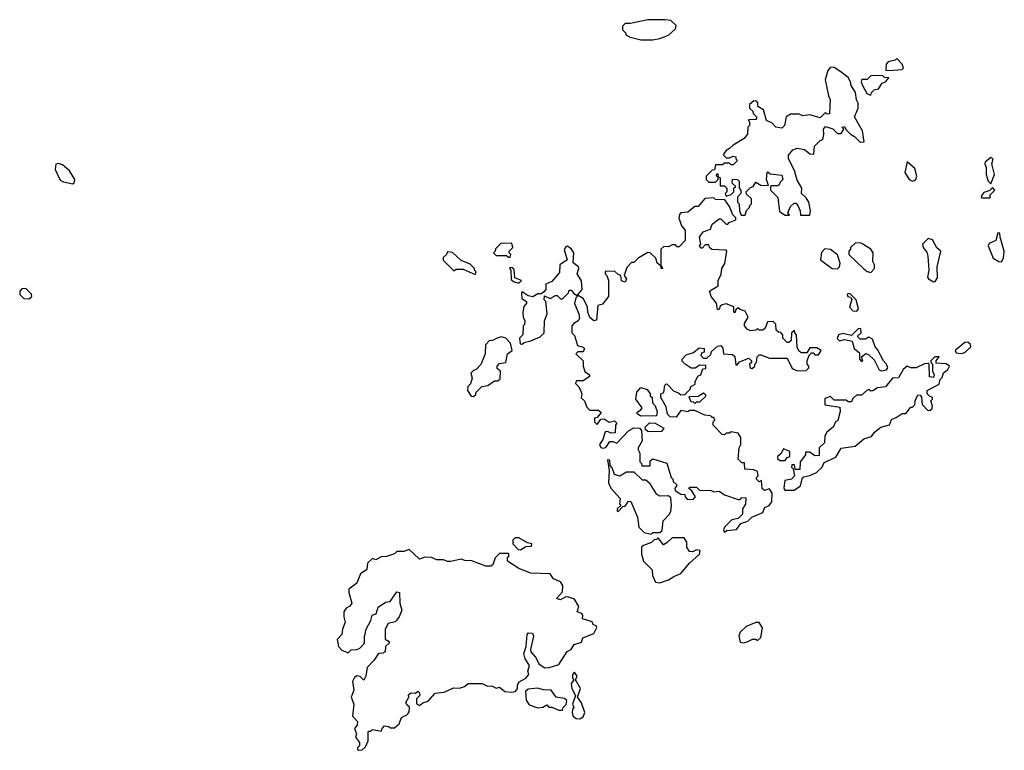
# Model space of a CAD drawing. Extents: x 2710666 to 2828562, y 857017 to 964538.
# Tile 93 of 138: x 2728380 to 2734032, y 935230 to 939422. Entities that reach past the tile are written whole.
import ezdxf

# ---------------------------------------------------------------- set-up
doc = ezdxf.new("R2010")
doc.units = 0

msp = doc.modelspace()

# ---------------------------------------------------------------- linework, layer by layer
at = {"layer": '0CON05XD'}
for points in [[(2732015, 939306.7), (2732055, 939313.8), (2732105, 939333.3), (2732145, 939370), (2732148.3, 939388.3), (2732117, 939417), (2732085, 939422.5), (2731985, 939422.5), (2731885, 939400), (2731855, 939400), (2731840, 939385), (2731840, 939365), (2731860, 939345), (2731860, 939335), (2731885, 939322.5), (2731945, 939307.5), (2732015, 939306.7)], [(2733351.7, 939131.7), (2733395, 939132.5), (2733445, 939137.5), (2733452.5, 939145), (2733445, 939167.5), (2733415, 939200), (2733405, 939190), (2733365, 939180), (2733353, 939167), (2733351.7, 939131.7)], [(2732915, 938300), (2732920, 938325), (2732910, 938375), (2732895, 938400), (2732867.5, 938425), (2732868.8, 938455), (2732842, 938502), (2732827.3, 938557.3), (2732793.8, 938625), (2732794, 938645), (2732817.5, 938675), (2732845, 938686.2), (2732885, 938677.5), (2732915, 938652.5), (2732938.3, 938651.7), (2732943, 938697), (2732975, 938730), (2732990, 938735), (2732996.7, 938763.3), (2732993.3, 938795), (2733005, 938810), (2733047, 938797), (2733075, 938770), (2733095, 938770), (2733110, 938795), (2733100, 938805), (2733115, 938810), (2733121.7, 938791.7), (2733150, 938765), (2733173, 938753), (2733205, 938720), (2733228.3, 938721.7), (2733217.5, 938785), (2733172.5, 938865), (2733192.5, 938915), (2733193, 938943), (2733183.6, 938963.6), (2733177.5, 939005), (2733152.5, 939045), (2733150, 939065), (2733135, 939090), (2733093.6, 939123.6), (2733055, 939147.5), (2733035, 939150), (2733018.3, 939131.7), (2733003.3, 939076.7), (2733022.5, 938985), (2733032.5, 938965), (2733028.3, 938881.7), (2733015, 938880), (2733005, 938890), (2732975, 938860), (2732915, 938877.5), (2732875, 938870), (2732855, 938880), (2732805, 938880), (2732780, 938865), (2732770, 938815), (2732755, 938800), (2732720, 938805), (2732699.3, 938829.3), (2732667.5, 938845), (2732650, 938905), (2732617.5, 938925), (2732616.7, 938945), (2732610, 938955), (2732595, 938957.5), (2732570, 938935), (2732570, 938915), (2732588.3, 938898.3), (2732590, 938885), (2732610, 938865), (2732610, 938855), (2732605, 938850), (2732563, 938847), (2732570, 938835), (2732570, 938815), (2732560, 938805), (2732557.5, 938765), (2732539.3, 938740.7), (2732475, 938702.5), (2732455, 938682.5), (2732435, 938672.5), (2732422.5, 938655), (2732420, 938645), (2732435, 938630), (2732455, 938630), (2732475, 938640), (2732490, 938635), (2732490, 938625), (2732500, 938615), (2732475, 938590), (2732465, 938590), (2732455, 938600), (2732425, 938600), (2732415, 938590), (2732375, 938590), (2732368.3, 938561.7), (2732355, 938560), (2732320, 938525), (2732320, 938505), (2732335, 938490), (2732375, 938490), (2732390, 938505), (2732390, 938520), (2732380, 938525), (2732381.7, 938538.3), (2732388.3, 938538.3), (2732390, 938520), (2732400, 938515), (2732400, 938470), (2732425, 938470), (2732440, 938455), (2732440, 938435), (2732430, 938425), (2732435, 938410), (2732465, 938420), (2732480, 938435), (2732480, 938455), (2732490, 938465), (2732470, 938485), (2732471.7, 938508.3), (2732500, 938505), (2732510, 938495), (2732510, 938455), (2732520, 938445), (2732520, 938425), (2732500, 938405), (2732500, 938375), (2732510, 938365), (2732512.5, 938325), (2732521.7, 938301.7), (2732545, 938300), (2732551.7, 938328.3), (2732570, 938345), (2732570, 938355), (2732580, 938365), (2732580, 938395), (2732551.7, 938421.7), (2732550, 938435), (2732575, 938460), (2732590, 938465), (2732605, 938490), (2732635, 938472.5), (2732678.3, 938471.7), (2732667.5, 938505), (2732670, 938545), (2732675, 938550), (2732688.3, 938538.3), (2732755, 938530), (2732760, 938505), (2732745, 938490), (2732740, 938475), (2732731.7, 938468.3), (2732695, 938470), (2732690, 938465), (2732690, 938445), (2732731.7, 938401.7), (2732741.7, 938321.7), (2732775, 938300), (2732798.3, 938301.7), (2732790, 938315), (2732805, 938350), (2732825, 938370), (2732835, 938370), (2732847, 938357), (2732860, 938325), (2732861.7, 938301.7), (2732915, 938300)], [(2733265, 938990), (2733270, 939005), (2733285, 939020), (2733310, 939025), (2733331.7, 939058.3), (2733350, 939065), (2733368.3, 939088.3), (2733345, 939090), (2733335, 939100), (2733285, 939102.5), (2733265, 939100), (2733245, 939080), (2733215, 939080), (2733210, 939065), (2733217.5, 939045), (2733245, 938997.5), (2733265, 938990)], [(2733955, 938480), (2733976.2, 938535), (2733960, 938595), (2733967.5, 938625), (2733955, 938632.5), (2733922.5, 938605), (2733920, 938595), (2733927.5, 938575), (2733927.5, 938535), (2733940, 938495), (2733955, 938480)], [(2728685, 938480), (2728693.6, 938486.4), (2728695.8, 938505), (2728666, 938555), (2728625, 938590), (2728603, 938597), (2728587, 938593), (2728583.6, 938563.6), (2728612, 938502), (2728631.2, 938491.2), (2728685, 938480)], [(2733505, 938496.2), (2733515, 938500), (2733523.6, 938506.4), (2733530, 938525), (2733518.8, 938568.8), (2733475, 938607.5), (2733460.9, 938545), (2733485, 938506), (2733505, 938496.2)], [(2733950, 938400), (2733951.7, 938418.3), (2733977.5, 938445), (2733965, 938460), (2733948.3, 938441.7), (2733915, 938430), (2733902.5, 938415), (2733900, 938405), (2733905, 938400), (2733945, 938400), (2733950, 938400)], [(2732425, 936482.5), (2732438.3, 936491.7), (2732495, 936496.7), (2732518.8, 936531.2), (2732560, 936545), (2732582.5, 936567.5), (2732645, 936593.8), (2732657.4, 936622.6), (2732682.5, 936635), (2732697.5, 936655), (2732700, 936705), (2732685, 936730), (2732655, 936720), (2732641.7, 936731.7), (2732638.3, 936778.3), (2732625, 936770), (2732610, 936785), (2732610, 936795), (2732620, 936805), (2732615, 936830), (2732595, 936840), (2732543, 936843), (2732540, 936880), (2732525, 936880), (2732505, 936900), (2732510, 936965), (2732520, 936985), (2732520, 937025), (2732505, 937050), (2732465, 937057.5), (2732455, 937050), (2732435, 937050), (2732425, 937040), (2732411.7, 937041.7), (2732360, 937095), (2732360, 937115), (2732370, 937125), (2732365, 937140), (2732355, 937140), (2732345, 937150), (2732313, 937153), (2732255, 937180), (2732225, 937180), (2732215, 937172.5), (2732175, 937180), (2732148.3, 937141.7), (2732113, 937143), (2732098.3, 937158.3), (2732091.7, 937201.7), (2732060, 937255), (2732060, 937275), (2732076.7, 937283.3), (2732082.5, 937325), (2732088.3, 937331.7), (2732095, 937332.5), (2732135, 937290), (2732161.7, 937281.7), (2732175, 937270), (2732198.3, 937271.7), (2732230, 937305), (2732230, 937315), (2732258.3, 937331.7), (2732257.5, 937345), (2732273, 937377), (2732290, 937385), (2732301.7, 937418.3), (2732318.3, 937421.7), (2732318.3, 937438.3), (2732285, 937440), (2732257.5, 937422.5), (2732235, 937422.5), (2732200, 937445), (2732183, 937463), (2732182.5, 937475), (2732205, 937500), (2732247, 937513), (2732280.7, 937539.3), (2732310, 937535), (2732310, 937515), (2732295, 937510), (2732290, 937495), (2732305, 937480), (2732325, 937480), (2732348.3, 937501.7), (2732351.7, 937518.3), (2732385, 937550), (2732405, 937552.5), (2732417, 937537), (2732420, 937505), (2732471.7, 937501.7), (2732485, 937490), (2732491.7, 937441.7), (2732498.3, 937441.7), (2732511.7, 937458.3), (2732565, 937480), (2732580, 937465), (2732580, 937455), (2732570, 937445), (2732571.7, 937431.7), (2732575, 937422.5), (2732585, 937420), (2732600, 937435), (2732600, 937445), (2732610, 937455), (2732613, 937487), (2732625, 937500), (2732635, 937500), (2732685, 937480), (2732785, 937480), (2732815, 937420), (2732845, 937407.5), (2732895, 937410), (2732910, 937425), (2732910, 937435), (2732900, 937445), (2732900, 937465), (2732911.7, 937498.3), (2732925, 937510), (2732935, 937510), (2732945, 937500), (2732965, 937500), (2732980, 937525), (2732955, 937540), (2732915, 937540), (2732898.3, 937511.7), (2732865, 937510), (2732851.7, 937521.7), (2732843, 937543), (2732840, 937615), (2732830, 937625), (2732828.3, 937638.3), (2732810, 937625), (2732808.3, 937581.7), (2732795, 937570), (2732785, 937570), (2732760, 937595), (2732760, 937615), (2732748.3, 937628.3), (2732735, 937630), (2732721.7, 937641.7), (2732720, 937675), (2732705, 937690), (2732671.7, 937688.3), (2732658.3, 937651.7), (2732645, 937640), (2732625, 937640), (2732615, 937650), (2732605, 937640), (2732575, 937637.5), (2732555, 937647.5), (2732540, 937665), (2732541.2, 937678.8), (2732562.5, 937715), (2732545, 937750), (2732515, 937760), (2732505, 937770), (2732491.7, 937758.3), (2732485, 937740), (2732480, 937745), (2732480, 937775), (2732435, 937792.5), (2732413, 937787), (2732401.7, 937778.3), (2732395, 937760), (2732385, 937760), (2732380, 937795), (2732350, 937835), (2732340, 937865), (2732390, 937895), (2732390, 937925), (2732407, 937963), (2732410, 937995), (2732427, 938023), (2732440, 938095), (2732435, 938100), (2732353, 938103), (2732340, 938115), (2732335, 938130), (2732315, 938130), (2732298.3, 938111.7), (2732291.7, 938111.7), (2732282.5, 938125), (2732290, 938135), (2732282.5, 938175), (2732302.5, 938205), (2732345, 938220), (2732355, 938250), (2732395, 938280), (2732405, 938280), (2732435, 938250), (2732445, 938250), (2732451.7, 938258.3), (2732490, 938275), (2732490, 938285), (2732473, 938303), (2732455, 938350), (2732428.3, 938388.3), (2732375, 938390), (2732365, 938400), (2732313, 938397), (2732275, 938350), (2732255, 938350), (2732215, 938317.5), (2732175, 938313.3), (2732166.7, 938305), (2732163.3, 938285), (2732179.3, 938239.3), (2732200, 938215), (2732200, 938155), (2732165, 938120), (2732155, 938120), (2732145, 938130), (2732125, 938130), (2732105, 938120), (2732078.3, 938121.7), (2732060, 938105), (2732060, 938010), (2732065, 938010), (2732070, 937995), (2732065, 937992.5), (2732060, 938010), (2732040, 938025), (2732032.5, 938055), (2732000, 938085), (2731985, 938087.5), (2731930, 938055), (2731905, 938030), (2731891.7, 938028.3), (2731865, 938000), (2731850, 937955), (2731863.3, 937935), (2731855, 937916.7), (2731834.2, 937924.2), (2731830, 937955), (2731815, 937960), (2731795, 937980), (2731741.7, 937978.3), (2731740, 937965), (2731750, 937955), (2731760, 937925), (2731760, 937835), (2731725, 937790), (2731698.3, 937781.7), (2731692, 937698), (2731675, 937694.3), (2731653.5, 937713.5), (2731640.8, 937745), (2731640, 937775), (2731615, 937822.5), (2731585, 937840), (2731573, 937827), (2731563.9, 937793.9), (2731588.8, 937735), (2731593, 937707), (2731586.4, 937693.6), (2731560.7, 937679.3), (2731550, 937665), (2731550, 937625), (2731565, 937610), (2731582.5, 937552.5), (2731615, 937544), (2731622.5, 937535), (2731615, 937516.2), (2731583, 937517), (2731572.5, 937505), (2731613.8, 937465), (2731614.2, 937434.2), (2731623.8, 937403.8), (2731650, 937385), (2731650, 937375), (2731615, 937350), (2731575, 937350), (2731570, 937335), (2731590, 937315), (2731601.7, 937291.7), (2731606.7, 937275), (2731603, 937253), (2731622.5, 937235), (2731635, 937200), (2731652.3, 937182.3), (2731701.7, 937181.7), (2731717.5, 937167.5), (2731695, 937140), (2731680, 937135), (2731680, 937115), (2731695, 937100), (2731715, 937130), (2731735, 937132.5), (2731763, 937113), (2731795, 937120), (2731807.5, 937107.5), (2731800, 937095), (2731798.3, 937051.7), (2731775, 937050), (2731755, 937060), (2731741.7, 937058.3), (2731727, 937013), (2731707.5, 936985), (2731715, 936967.5), (2731725, 936963.3), (2731745, 936967.5), (2731768.3, 937001.7), (2731785, 937002.5), (2731807, 936993), (2731875, 937062.5), (2731905, 937080), (2731938.3, 937078.3), (2731950, 937065), (2731952.5, 937005), (2731930, 936965), (2731930, 936955), (2731940, 936935), (2731940, 936885), (2731950, 936875), (2731951.7, 936861.7), (2731998.3, 936861.7), (2731998.3, 936891.7), (2732015, 936902.5), (2732095, 936877.5), (2732120, 936795), (2732130, 936785), (2732131.7, 936771.7), (2732150, 936755), (2732150, 936745), (2732140, 936735), (2732141.7, 936721.7), (2732175, 936700), (2732198.3, 936698.3), (2732200, 936685), (2732211.7, 936671.7), (2732245, 936670), (2732260, 936685), (2732238.3, 936718.3), (2732221.7, 936731.7), (2732225, 936740), (2732265, 936740), (2732285, 936720), (2732345, 936722.5), (2732365, 936712.5), (2732395, 936716.7), (2732425, 936696.7), (2732505, 936670), (2732515, 936670), (2732525, 936680), (2732548.3, 936678.3), (2732547, 936643), (2732530, 936615), (2732530, 936585), (2732505, 936560), (2732467, 936553), (2732425, 936510), (2732420, 936495), (2732425, 936482.5)], [(2734015, 938032.5), (2734026.7, 938055), (2734032, 938095), (2734007.5, 938175), (2734007, 938197), (2733995, 938200), (2733982.5, 938155), (2733945, 938137.5), (2733940, 938125), (2733967.5, 938055), (2734000, 938035), (2734015, 938032.5)], [(2731195, 938060), (2731200, 938075), (2731190, 938085), (2731190, 938095), (2731210, 938115), (2731205, 938140), (2731141.7, 938138.3), (2731111.7, 938108.3), (2731110, 938095), (2731100, 938085), (2731115, 938070), (2731175, 938070), (2731185, 938060), (2731195, 938060)], [(2731265, 937560), (2731275, 937570), (2731315, 937580), (2731367, 937603), (2731390, 937625), (2731392.5, 937695), (2731407.5, 937735), (2731400, 937805), (2731390, 937815), (2731391.7, 937838.3), (2731425, 937822.5), (2731455, 937840), (2731465, 937840), (2731485, 937820), (2731495, 937820), (2731530, 937855), (2731535, 937870), (2731545, 937870), (2731560.7, 937850.7), (2731580, 937840), (2731608.8, 937875), (2731604.1, 937924.1), (2731580, 937965), (2731590, 937995), (2731587.5, 938005), (2731557.5, 938027.5), (2731560.8, 938085), (2731545, 938107.5), (2731525, 938122.5), (2731515, 938120), (2731506.4, 938103.6), (2731522.5, 938045), (2731480, 938015), (2731478.3, 937971.7), (2731435, 937920), (2731400, 937905), (2731400, 937875), (2731388.3, 937861.7), (2731375, 937850), (2731355, 937850), (2731325, 937832.5), (2731298.3, 937838.3), (2731265, 937860), (2731260, 937855), (2731261.7, 937821.7), (2731290, 937805), (2731290, 937795), (2731273, 937777), (2731267.5, 937745), (2731270, 937715), (2731280, 937695), (2731277, 937673), (2731270, 937665), (2731267.5, 937615), (2731250, 937595), (2731253, 937563), (2731265, 937560)], [(2733265, 937972.5), (2733287.5, 937995), (2733287.5, 938015), (2733277.5, 938035), (2733280, 938085), (2733266.4, 938106.4), (2733220, 938135), (2733205, 938142.5), (2733175, 938140), (2733150, 938115), (2733150, 938105), (2733140, 938095), (2733140, 938075), (2733225, 937993.3), (2733245, 937977.5), (2733265, 937972.5)], [(2733625, 937917.5), (2733635, 937920), (2733649.3, 937940.7), (2733647.5, 938005), (2733667.5, 938095), (2733643.9, 938113.9), (2733619.3, 938159.3), (2733595, 938167.5), (2733563.3, 938135), (2733566.7, 938115), (2733587.7, 938087.7), (2733593.8, 938065), (2733598.8, 937985), (2733592, 937945), (2733597.5, 937935), (2733625, 937917.5)], [(2730995, 937960), (2731000, 937975), (2730990, 937985), (2730990, 937995), (2730965, 938020), (2730915, 938040), (2730865, 938087.5), (2730835, 938090), (2730830, 938075), (2730811.7, 938058.3), (2730811.7, 938041.7), (2730871.7, 937981.7), (2730885, 937990), (2730925, 937990), (2730995, 937960)], [(2733075, 937993.3), (2733085.9, 938004.1), (2733090, 938025), (2733073.6, 938073.6), (2733035, 938103.3), (2733001.7, 938108.3), (2732983, 938087), (2732977.5, 938045), (2733043.9, 937993.9), (2733075, 937993.3)], [(2731245, 937910), (2731260, 937925), (2731221.7, 937941.7), (2731218.3, 937988.3), (2731205, 938000), (2731191.7, 937998.3), (2731200, 937985), (2731201.7, 937931.7), (2731215, 937920), (2731245, 937910)], [(2728435, 937820), (2728450, 937835), (2728448.3, 937848.3), (2728415, 937880), (2728391.7, 937878.3), (2728380, 937865), (2728380, 937845), (2728403, 937823), (2728435, 937820)], [(2733185, 937750), (2733195.8, 937764.2), (2733181.4, 937815), (2733145, 937851.2), (2733135, 937850), (2733130, 937845), (2733133.3, 937835), (2733150, 937830), (2733156, 937816), (2733143.3, 937773.3), (2733161.7, 937751.7), (2733185, 937750)], [(2733325, 937407.5), (2733355, 937412.5), (2733362.5, 937425), (2733356.2, 937445), (2733338.8, 937465), (2733305, 937530), (2733290, 937545), (2733275, 937590), (2733255, 937600), (2733235, 937590), (2733205, 937590), (2733191.7, 937601.7), (2733191.7, 937608.3), (2733210, 937625), (2733208.3, 937648.3), (2733195, 937650), (2733155, 937610), (2733105, 937622.5), (2733080, 937615), (2733072.5, 937592.5), (2733085, 937580), (2733115, 937587.5), (2733158.3, 937578.3), (2733170, 937535), (2733201.7, 937511.7), (2733200, 937475), (2733211.7, 937461.7), (2733220, 937465), (2733211.7, 937488.3), (2733237, 937507), (2733255, 937500), (2733285, 937470), (2733313.3, 937413.3), (2733325, 937407.5)], [(2730985, 937260), (2730998.3, 937271.7), (2731000, 937285), (2731033, 937317), (2731067, 937323), (2731105, 937350), (2731125, 937350), (2731138.3, 937361.7), (2731140, 937405), (2731121.7, 937421.7), (2731120, 937435), (2731135, 937450), (2731170, 937455), (2731180, 937505), (2731207.5, 937525), (2731197, 937567), (2731170, 937595), (2731145, 937602.5), (2731125, 937597.5), (2731095, 937582.5), (2731075, 937580), (2731053, 937557), (2731052.5, 937505), (2731027, 937443), (2731000, 937415), (2730985, 937410), (2730970, 937395), (2730977.5, 937365), (2730967, 937333), (2730953, 937317), (2730950, 937295), (2730971.7, 937261.7), (2730985, 937260)], [(2733785, 937507.5), (2733805, 937513.3), (2733840, 937545), (2733838.3, 937558.3), (2733821.7, 937571.7), (2733805, 937570), (2733750, 937525), (2733755, 937510), (2733785, 937507.5)], [(2732825, 936721.9), (2732862.2, 936747.8), (2732872.3, 936787.7), (2732880.7, 936799.3), (2732915, 936806.2), (2732954.2, 936825), (2732985.6, 936854.4), (2732998.8, 936881.2), (2733065, 936911.2), (2733095, 936963.8), (2733175, 936976.2), (2733225, 937016.7), (2733270, 937030), (2733287.5, 937055), (2733322.5, 937085), (2733372.5, 937097.5), (2733385, 937128.8), (2733411.2, 937138.8), (2733445, 937162.5), (2733466.4, 937163.6), (2733495, 937200), (2733505, 937200), (2733518.3, 937211.7), (2733520, 937235), (2733535, 937270), (2733548.3, 937268.3), (2733557, 937257), (2733560, 937215), (2733591.7, 937181.7), (2733605, 937180), (2733618.3, 937191.7), (2733620, 937205), (2733610, 937235), (2733620, 937245), (2733620, 937255), (2733601.7, 937261.7), (2733590, 937275), (2733590, 937295), (2733658.3, 937331.7), (2733663, 937357), (2733675, 937370), (2733683.3, 937396.7), (2733707.5, 937415), (2733717.5, 937435), (2733698.3, 937448.3), (2733641.7, 937451.7), (2733640, 937465), (2733657.5, 937487.5), (2733633, 937487), (2733610, 937465), (2733610, 937455), (2733620, 937445), (2733620, 937405), (2733630, 937385), (2733625, 937370), (2733603, 937373), (2733600, 937445), (2733595, 937450), (2733573, 937447), (2733526.1, 937423.9), (2733495, 937424), (2733475, 937433.8), (2733452, 937415), (2733425, 937367.5), (2733390, 937365), (2733350, 937315), (2733305, 937310), (2733277, 937293), (2733265, 937290), (2733255, 937300), (2733245, 937297.5), (2733211.7, 937268.3), (2733183, 937267), (2733161.7, 937248.3), (2733155, 937230), (2733135, 937230), (2733125, 937240), (2733055, 937240), (2733035, 937260), (2733001.7, 937248.3), (2733001.7, 937211.7), (2733088.3, 937198.3), (2733090, 937175), (2733077, 937123), (2733062.5, 937115), (2733050, 937085), (2733012.5, 937055), (2733002.5, 937035), (2733000, 936995), (2732970, 936965), (2732968.3, 936921.7), (2732945, 936920), (2732915, 936940), (2732890, 936940), (2732890, 936925), (2732860, 936885), (2732858.3, 936841.7), (2732831.7, 936841.7), (2732828.3, 936868.3), (2732811.7, 936868.3), (2732810, 936855), (2732820, 936845), (2732827.5, 936805), (2732810, 936785), (2732771.7, 936778.3), (2732767, 936737), (2732772.5, 936722.5), (2732825, 936721.9)], [(2731945, 937147.5), (2731925, 937160), (2731925, 937170), (2731946.4, 937183.6), (2731952.5, 937195), (2731917.5, 937245), (2731922.5, 937285), (2731945, 937312.5), (2731981.2, 937301.2), (2732000, 937275), (2732000, 937265), (2732010, 937255), (2732013, 937223), (2732027, 937207), (2732040, 937175), (2732035, 937150), (2731945, 937147.5)], [(2732255, 937220), (2732265, 937230), (2732285, 937230), (2732318.3, 937261.7), (2732318.3, 937268.3), (2732305, 937280), (2732275, 937260), (2732221.7, 937258.3), (2732231.7, 937231.7), (2732245, 937230), (2732255, 937220)], [(2731988.3, 937058.3), (2731971.7, 937071.7), (2731970, 937085), (2731995, 937110), (2732027, 937107), (2732078.3, 937078.3), (2732065, 937060), (2731988.3, 937058.3)], [(2732775, 936892.5), (2732785, 936910), (2732800, 936915), (2732800, 936945), (2732765, 936960), (2732748.3, 936931.7), (2732730, 936915), (2732730, 936905), (2732743, 936893), (2732775, 936892.5)], [(2732005, 936470), (2732015, 936480), (2732055, 936480), (2732068.3, 936491.7), (2732073, 936547), (2732110, 936585), (2732117, 936603), (2732122.5, 936635), (2732118.3, 936678.3), (2732105, 936690), (2732055, 936687.5), (2732037, 936697), (2731998.3, 936758.3), (2731975, 936780), (2731955, 936780), (2731907, 936827), (2731863, 936827), (2731825, 936802.5), (2731795, 936812.5), (2731781.7, 936851.7), (2731770, 936865), (2731767.5, 936895), (2731755, 936897.5), (2731763.3, 936835), (2731760, 936765), (2731774.2, 936734.2), (2731827.5, 936675), (2731822.5, 936645), (2731830, 936635), (2731810, 936615), (2731810, 936605), (2731815, 936600), (2731841.7, 936628.3), (2731855, 936630), (2731875, 936660), (2731888.3, 936658.3), (2731927, 936567), (2731935, 936510), (2731965, 936480), (2732005, 936470)], [(2731255, 936380), (2731285, 936400), (2731318.3, 936401.7), (2731320, 936415), (2731295, 936420), (2731245, 936450), (2731225, 936450), (2731210, 936435), (2731210, 936415), (2731241.7, 936381.7), (2731255, 936380)], [(2732055, 936191.2), (2732105, 936208), (2732135, 936228), (2732175.6, 936244.4), (2732225, 936303.3), (2732282.5, 936355), (2732286.4, 936376.4), (2732265, 936380), (2732241.7, 936368.3), (2732225, 936370), (2732210, 936395), (2732210, 936425), (2732195, 936450), (2732125, 936450), (2732095, 936420), (2732075, 936410), (2732045, 936450), (2732035, 936440), (2732021.7, 936438.3), (2732007, 936423), (2731960, 936405), (2731950, 936395), (2731950, 936355), (2731960, 936315), (2732010, 936265), (2732013, 936233), (2732030, 936195), (2732055, 936191.2)], [(2730325, 935230), (2730345, 935232.5), (2730365, 935250), (2730380, 935285), (2730380, 935335), (2730385, 935340), (2730395, 935340), (2730405, 935350), (2730455, 935340), (2730460, 935355), (2730475, 935370), (2730497, 935367), (2730508.3, 935358.3), (2730531.7, 935358.3), (2730558.3, 935381.7), (2730572, 935418), (2730606.7, 935435), (2730615, 935450), (2730617.5, 935477.5), (2730601.7, 935491.7), (2730597.5, 935505), (2730613.3, 935535), (2730612.5, 935547.5), (2730625, 935560), (2730651.7, 935558.3), (2730665, 935570), (2730675, 935560), (2730676.7, 935545), (2730657.5, 935525), (2730658.3, 935498.3), (2730675, 935487.5), (2730695, 935502.5), (2730725, 935512.5), (2730765, 935557.5), (2730816.4, 935563.6), (2730870.7, 935589.3), (2730905, 935586.7), (2730933.6, 935596.4), (2730955, 935612.5), (2731035, 935612.5), (2731065, 935597.5), (2731089.3, 935599.3), (2731115, 935587.5), (2731135, 935592.5), (2731165, 935567.5), (2731205, 935563.3), (2731225, 935567.5), (2731237, 935583), (2731237.5, 935605), (2731247, 935623), (2731286.1, 935643.9), (2731302.5, 935665), (2731297.5, 935685), (2731306.1, 935716.1), (2731282, 935755), (2731274, 935785), (2731286.7, 935825), (2731292.5, 935895), (2731300, 935905), (2731323, 935903), (2731330, 935885), (2731311.7, 935808.3), (2731313.8, 935795), (2731340, 935765), (2731362.5, 935725), (2731395, 935703.8), (2731420, 935705), (2731475, 935722.5), (2731523.6, 935796.4), (2731545, 935807.5), (2731562.5, 935837.5), (2731605, 935850), (2731613.3, 935875), (2731675, 935900), (2731692.5, 935935), (2731690, 935945), (2731671.7, 935951.7), (2731666.7, 935966.7), (2731610, 935985), (2731612.5, 936005), (2731607.5, 936015), (2731580, 936025), (2731590, 936055), (2731565, 936097.5), (2731525, 936110), (2731511.2, 936108.8), (2731485, 936093.3), (2731461.7, 936101.7), (2731495, 936140), (2731497.5, 936175), (2731485, 936196.7), (2731445, 936213.3), (2731425, 936243.3), (2731315, 936246.7), (2731245, 936273.8), (2731180, 936315), (2731180, 936335), (2731190, 936345), (2731185, 936360), (2731135, 936360), (2731110, 936335), (2731096.4, 936293.6), (2731085, 936287.5), (2731055, 936287.5), (2730975, 936317.5), (2730935, 936320), (2730915, 936327.5), (2730855, 936313.3), (2730835, 936313.3), (2730813, 936323), (2730775, 936322.5), (2730743, 936337), (2730705, 936337.5), (2730675, 936327.5), (2730615, 936382.5), (2730585, 936370), (2730545, 936370), (2730531.7, 936358.3), (2730485, 936342.5), (2730455, 936340), (2730425, 936322.5), (2730405, 936330), (2730377, 936303), (2730372.5, 936267.5), (2730337, 936243), (2730315, 936190), (2730270, 936155), (2730270, 936135), (2730287.5, 936075), (2730275, 936057.5), (2730254.3, 936045.7), (2730241.2, 936025), (2730240, 935995), (2730247.5, 935965), (2730233.3, 935925), (2730230, 935895), (2730202.5, 935865), (2730210, 935825), (2730230, 935805), (2730265, 935790), (2730283.6, 935806.4), (2730315, 935807.5), (2730333, 935817), (2730360, 935845), (2730359.3, 935880.7), (2730368.8, 935925), (2730395.9, 935974.1), (2730404.2, 936005.8), (2730426, 936014), (2730438.3, 936051.7), (2730480.5, 936079.5), (2730506.2, 936083.8), (2730545, 936140), (2730560, 936135), (2730562.5, 936075), (2730573.3, 936035), (2730557.5, 935995), (2730542.5, 935975), (2730535, 935967.5), (2730495, 935956.7), (2730477.5, 935925), (2730478.3, 935868.3), (2730500, 935855), (2730500, 935845), (2730480, 935825), (2730477.5, 935795), (2730465, 935787.5), (2730440, 935785), (2730412.5, 935745), (2730373.9, 935706.1), (2730367.5, 935655), (2730355, 935632.5), (2730333.6, 935653.6), (2730315, 935656.7), (2730301.7, 935648.3), (2730290, 935625), (2730298.8, 935575), (2730283.3, 935535), (2730298.8, 935495), (2730290, 935425), (2730320, 935395), (2730316.7, 935375), (2730302.5, 935355), (2730312.5, 935325), (2730307.5, 935305), (2730330, 935275), (2730330, 935255), (2730320, 935245), (2730320, 935235), (2730325, 935230)], [(2732535, 935847.5), (2732555, 935853.3), (2732587, 935867), (2732605, 935867.5), (2732615, 935860), (2732635, 935877.5), (2732643.6, 935933.6), (2732625, 935962.5), (2732605, 935962.5), (2732550, 935940), (2732515, 935907.5), (2732508.8, 935885), (2732515, 935850), (2732535, 935847.5)], [(2731595, 935410), (2731615, 935422.5), (2731623.9, 935446.1), (2731605, 935502.5), (2731582.5, 935535), (2731599.2, 935585), (2731570, 935635), (2731580, 935655), (2731565, 935677.5), (2731553.3, 935665), (2731553.6, 935643.6), (2731560, 935635), (2731546.4, 935613.6), (2731550, 935585), (2731570, 935545), (2731552.5, 935495), (2731560, 935475), (2731553, 935467), (2731551.2, 935445), (2731557.5, 935425), (2731575, 935412.5), (2731595, 935410)], [(2731495, 935460), (2731500, 935475), (2731517, 935493), (2731520, 935515), (2731507, 935527), (2731460, 935535), (2731430, 935575), (2731387, 935577), (2731355, 935587.5), (2731298.3, 935581.7), (2731283, 935567), (2731287.3, 935517.3), (2731305, 935490), (2731355, 935473.3), (2731382.5, 935477.5), (2731405, 935490), (2731418.3, 935478.3), (2731435, 935477.5), (2731475, 935460), (2731495, 935460)]]:
    msp.add_lwpolyline(points, dxfattribs=at)

doc.saveas('drawing.dxf')
